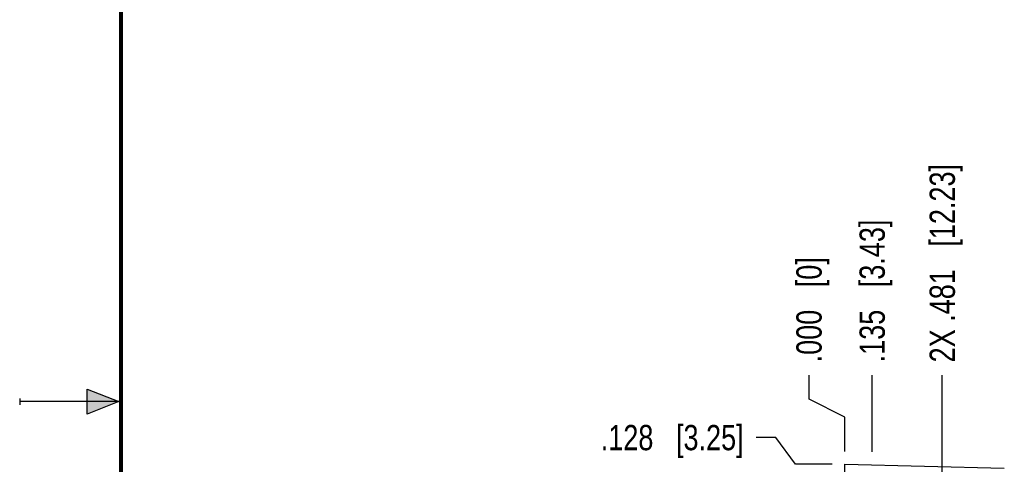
# Model space of a CAD drawing. Header units: inches. Extents: x 0 to 22, y 0 to 17.
# Tile 4 of 13: x 0 to 4.9, y 8.2 to 10.4. Entities that reach past the tile are written whole.
import ezdxf

# ---------------------------------------------------------------- set-up
doc = ezdxf.new("R2010")
doc.units = ezdxf.units.IN
doc.header["$LTSCALE"] = 1.21
doc.header["$MEASUREMENT"] = 0
doc.layers.get('0').update_dxf_attribs({"linetype": 'CONTINUOUS'})
doc.layers.add('DIMENSIONS', color=7, linetype='CONTINUOUS')
doc.styles.get("Standard").update_dxf_attribs({"font": 'txt', "width": 0.8})
doc.dimstyles.new('DIMSTYLE_2', dxfattribs={"dimtxt": 0.125, "dimasz": 0.18, "dimexe": 0.18, "dimexo": 0.0625, "dimgap": 0.09, "dimtad": 0, "dimtih": 1, "dimtoh": 1, "dimdec": 3, "dimzin": 4, "dimdsep": 46, "dimtxsty": 'STANDARD', "dimblk": '_FILLED', "dimblk1": '_FILLED', "dimblk2": '_FILLED', "dimcen": 0.09, "dimadec": 0, "dimazin": 0, "dimtp": 0.01, "dimtm": 0.01, "dimtfac": 1, "dimtdec": 3, "dimtofl": 0, "dimtmove": 0, "dimatfit": 3, "dimldrblk": '_FILLED', "dimfxl": 1, "dimtolj": 1, "dimtzin": 4, "dimarcsym": 0})

# ---------------------------------------------------------------- blocks, each defined once
blk = doc.blocks.new('*D3')
at = {"layer": 'DIMENSIONS', "color": 2, "linetype": 'CONTINUOUS'}
blk.add_line((4.2125, 8.2511), (4.2125, 8.6317), dxfattribs=at)
at = {"layer": 'DIMENSIONS', "color": 2, "linetype": 'CONTINUOUS', "insert": (4.15, 8.6942), "char_height": 0.125, "width": 1.125, "attachment_point": 1, "rotation": 90, "line_spacing_factor": 0.9}
blk.add_mtext('.135{\\Ftxt.shx;\\W1.000000;\\H0.125000; }[3.43]', dxfattribs=at)
blk = doc.blocks.new('_FILLED')
at = {"color": 0, "linetype": 'BYBLOCK'}
blk.add_solid([(0, 0), (-1, 0.174), (-1, -0.174)], dxfattribs=at)
blk = doc.blocks.new('*D4')
at = {"layer": 'DIMENSIONS', "color": 2, "linetype": 'CONTINUOUS'}
blk.add_line((4.5589, 7.2959), (4.5589, 8.6317), dxfattribs=at)
at = {"layer": 'DIMENSIONS', "color": 2, "linetype": 'CONTINUOUS', "insert": (4.4964, 8.6942), "char_height": 0.125, "width": 1.525, "attachment_point": 1, "rotation": 90, "line_spacing_factor": 0.9}
blk.add_mtext('2X .481{\\Ftxt.shx;\\W1.000000;\\H0.125000; }[12.23]', dxfattribs=at)
blk = doc.blocks.new('*D5')
at = {"layer": 'DIMENSIONS', "color": 2, "linetype": 'CONTINUOUS'}
for p, q in [((3.9004, 8.5126), (3.9004, 8.6317)), ((4.0775, 8.424), (3.9004, 8.5126)), ((4.0775, 8.254), (4.0775, 8.424))]:
    blk.add_line(p, q, dxfattribs=at)
at = {"layer": 'DIMENSIONS', "color": 2, "linetype": 'CONTINUOUS', "insert": (3.8379, 8.6942), "char_height": 0.125, "width": 0.825, "attachment_point": 1, "rotation": 90, "line_spacing_factor": 0.9}
blk.add_mtext('.000{\\Ftxt.shx;\\W1.000000;\\H0.125000; }[0]', dxfattribs=at)
blk = doc.blocks.new('*D7')
at = {"layer": 'DIMENSIONS', "color": 2, "linetype": 'CONTINUOUS'}
for p, q in [((3.7369, 8.3223), (3.64, 8.3223)), ((3.8337, 8.1915), (3.7369, 8.3223)), ((4.015, 8.1915), (3.8337, 8.1915))]:
    blk.add_line(p, q, dxfattribs=at)
at = {"layer": 'DIMENSIONS', "color": 2, "linetype": 'CONTINUOUS', "insert": (3.5775, 8.3848), "char_height": 0.125, "width": 1.125, "attachment_point": 3, "line_spacing_factor": 0.9}
blk.add_mtext('.128{\\Ftxt.shx;\\W1.000000;\\H0.125000; }[3.25]', dxfattribs=at)

msp = doc.modelspace()

# ---------------------------------------------------------------- hatches: boundary and pattern name
at = {"linetype": 'CONTINUOUS'}
msp.add_hatch(color=2, dxfattribs=at).paths.add_polyline_path([(0.3337, 8.5625), (0.49, 8.5), (0.3337, 8.4375)])

# ---------------------------------------------------------------- linework, layer by layer
at = {"color": 2, "linetype": 'CONTINUOUS'}
for p, q in [((0, 8.515), (0, 8.485)), ((0.3337, 8.4375), (0.3337, 8.5625)), ((0.3337, 8.5625), (0.49, 8.5)), ((0.49, 8.5), (0, 8.5)), ((0.49, 8.5), (0.3337, 8.4375))]:
    msp.add_line(p, q, dxfattribs=at)
at = {"color": 7, "linetype": 'CONTINUOUS'}
for p, q in [((4.0775, 7.3305), (4.0775, 8.1915)), ((4.0775, 8.1915), (4.8655, 8.1709))]:
    msp.add_line(p, q, dxfattribs=at)
at = {"color": 7, "linetype": 'CONTINUOUS', "const_width": 0.02}
msp.add_lwpolyline([(0.5, 16.5), (0.5, 0.5)], dxfattribs=at)

# ---------------------------------------------------------------- dimensions: what is measured, and where the dimension line sits
at = {"layer": 'DIMENSIONS', "color": 2, "linetype": 'CONTINUOUS'}
dim = msp.add_ordinate_dim(feature_location=(4.5589, 7.2959), offset=(0, 1.3358), dtype=1, origin=(4.0775, 8.1915), text='2X <>', dimstyle='DIMSTYLE_2', dxfattribs=at)
dim.commit()
dim.dimension.update_dxf_attribs({"geometry": '*D4', "text_midpoint": (4.5589, 9.4567)})
for feature_location, offset, dtype, origin, picture, middle in [((4.2125, 8.2511), (0, 0.3806), 1, (4.0775, 8.1915), '*D3', (4.2125, 9.2567)), ((4.0774729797, 8.2540010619), (-0.1771148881, 0.37769108), 0, (4.0774729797, 8.1915010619), '*D5', (3.9003580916, 9.1066921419)), ((4.015, 8.1915), (-0.375, 0.1308), 0, (4.0874, 8.0635), '*D7', (2.765, 8.3223))]:
    dim = msp.add_ordinate_dim(feature_location=feature_location, offset=offset, dtype=dtype, origin=origin, dimstyle='DIMSTYLE_2', dxfattribs=at)
    dim.commit()
    dim.dimension.update_dxf_attribs({"geometry": picture, "text_midpoint": middle})

doc.saveas('drawing.dxf')
